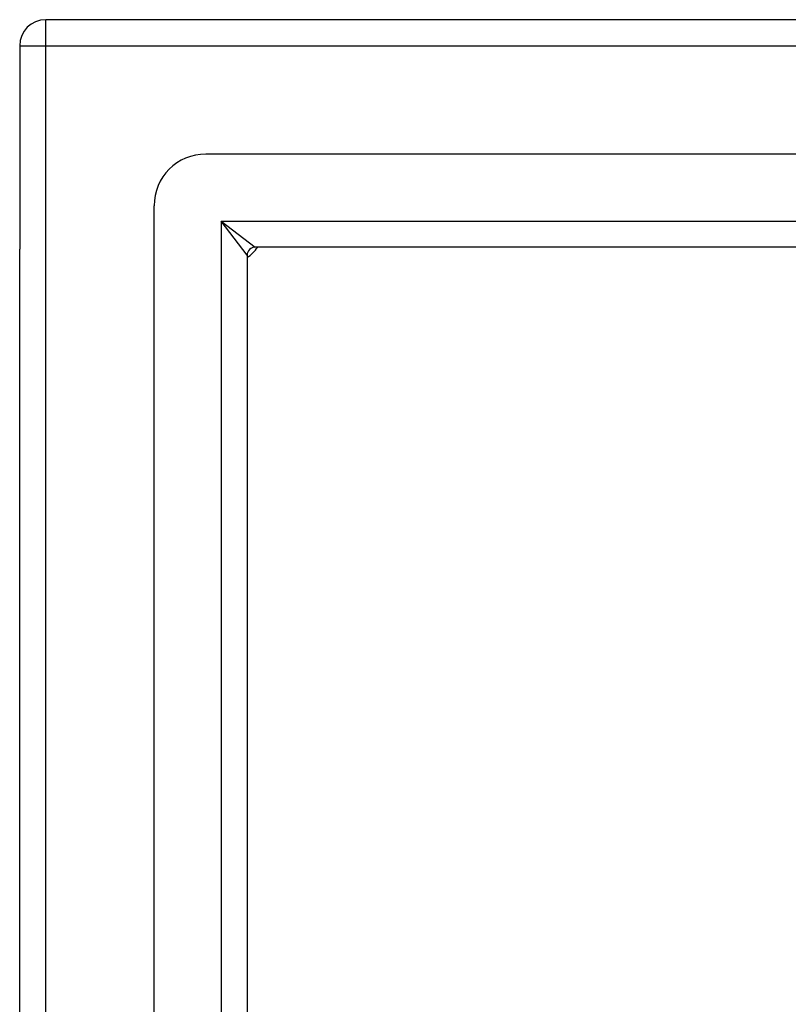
# Model space of a CAD drawing. Header units: inches. Extents: x 17 to 428, y 46 to 203.
# Tile 11 of 110: x 148.89 to 151.82, y 137.52 to 141.27. Entities that reach past the tile are written whole.
import ezdxf

# ---------------------------------------------------------------- set-up
doc = ezdxf.new("R2010")
doc.units = ezdxf.units.IN
doc.header["$MEASUREMENT"] = 0
doc.layers.add('Visible Edges(ANSI)', color=7, linetype='Continuous', lineweight=25)
doc.layers.add('Visible Tangent Edges(ANSI)', color=7, linetype='Continuous', lineweight=25)

msp = doc.modelspace()

# ---------------------------------------------------------------- linework, layer by layer
at = {"layer": 'Visible Edges(ANSI)'}
for p, q in [((190.7924, 141.2727), (148.9904, 141.2727)), ((148.8914, 141.1737), (148.8914, 140.3987)), ((190.1827, 140.7609), (149.6, 140.7609)), ((149.4032, 111.9814), (149.4032, 140.564)), ((148.8914, 112.1467), (148.8914, 140.3987)), ((189.9942, 140.4066), (149.7885, 140.4066)), ((149.7575, 140.3756), (149.7575, 112.1698))]:
    msp.add_line(p, q, dxfattribs=at)
for centre, radius, start, end in [((148.9904, 141.1737), 0.099, 90, 180), ((149.6, 140.564), 0.1969, 90, 180), ((149.7885, 140.3756), 0.031, 90, 180), ((149.6414, 140.5227), 0.195, 306.5553, 323.4447)]:
    msp.add_arc(centre, radius, start, end, dxfattribs=at)
at = {"layer": 'Visible Tangent Edges(ANSI)'}
for p, q in [((148.9904, 141.1737), (148.9904, 141.2727)), ((148.8914, 141.1737), (148.9904, 141.1737)), ((148.9904, 141.1737), (190.7924, 141.1737)), ((148.9904, 111.3717), (148.9904, 141.1737)), ((149.6585, 140.5056), (149.7885, 140.4066)), ((149.7575, 140.3756), (149.6585, 140.5056)), ((149.6585, 140.5056), (190.1242, 140.5056)), ((149.6585, 140.5056), (149.6585, 112.0398))]:
    msp.add_line(p, q, dxfattribs=at)

doc.saveas('drawing.dxf')
